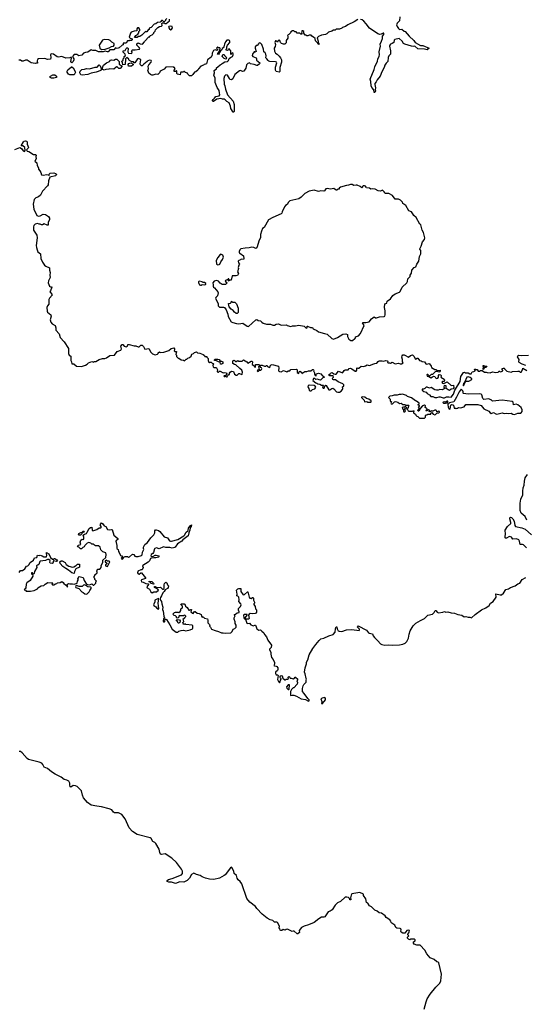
# Model space of a CAD drawing. Extents: x 2219101 to 2444320, y 201258 to 358766.
# Tile 72 of 256: x 2296692 to 2305626, y 229602 to 247016. Entities that reach past the tile are written whole.
import ezdxf

# ---------------------------------------------------------------- set-up
doc = ezdxf.new("R2010")
doc.units = 0

msp = doc.modelspace()

# ---------------------------------------------------------------- linework, layer by layer
at = {"layer": '0CON10XD'}
for points in [[(2299125, 246968), (2299098, 246942), (2299070, 246935), (2299015, 246880), (2298982, 246868), (2298978, 246842), (2298962, 246838), (2298938, 246802), (2298925, 246800), (2298913, 246807), (2298850, 246745), (2298815, 246720), (2298793, 246717), (2298765, 246702), (2298722, 246702), (2298745, 246737), (2298779, 246761), (2298796, 246784), (2298798, 246805), (2298812, 246825), (2298813, 246845), (2298795, 246869), (2298775, 246871), (2298763, 246857), (2298764, 246816), (2298717, 246813), (2298663, 246797), (2298650, 246780), (2298628, 246708), (2298642, 246692), (2298678, 246678), (2298678, 246662), (2298665, 246650), (2298635, 246650), (2298625, 246640), (2298595, 246640), (2298575, 246600), (2298522, 246598), (2298518, 246572), (2298502, 246568), (2298452, 246518), (2298415, 246508), (2298385, 246520), (2298355, 246480), (2298285, 246480), (2298255, 246450), (2298245, 246448), (2298205, 246462), (2298165, 246448), (2298085, 246450), (2298035, 246470), (2297985, 246472), (2297955, 246482), (2297897, 246443), (2297855, 246438), (2297820, 246425), (2297792, 246388), (2297735, 246376), (2297700, 246400), (2297655, 246399), (2297626, 246365), (2297635, 246344), (2297648, 246325), (2297649, 246305), (2297635, 246274), (2297615, 246254), (2297598, 246275), (2297608, 246338), (2297602, 246352), (2297575, 246342), (2297505, 246338), (2297435, 246367), (2297375, 246354), (2297355, 246359), (2297290, 246405), (2297255, 246410), (2297242, 246405), (2297237, 246395), (2297244, 246345), (2297234, 246316), (2297185, 246310), (2297135, 246332), (2297024, 246326), (2297009, 246311), (2297002, 246288), (2297008, 246245), (2296985, 246247), (2296965, 246240), (2296892, 246255), (2296825, 246300), (2296795, 246298), (2296755, 246282), (2296730, 246285), (2296705, 246302), (2296678, 246302)], [(2302665, 247022), (2302600, 246975), (2302490, 246925), (2302447, 246893), (2302395, 246880), (2302387, 246863), (2302345, 246850), (2302285, 246850), (2302265, 246830), (2302235, 246830), (2302205, 246810), (2302150, 246795), (2302120, 246765), (2302095, 246752), (2302025, 246740), (2301975, 246717), (2301948, 246695), (2301968, 246638), (2301969, 246615), (2301982, 246595), (2301975, 246579), (2301964, 246584), (2301954, 246605), (2301921, 246641), (2301912, 246685), (2301885, 246709), (2301852, 246722), (2301840, 246745), (2301805, 246740), (2301785, 246730), (2301765, 246730), (2301755, 246740), (2301735, 246742), (2301710, 246775), (2301710, 246805), (2301695, 246820), (2301680, 246820), (2301677, 246793), (2301670, 246785), (2301680, 246775), (2301675, 246760), (2301662, 246762), (2301645, 246780), (2301595, 246780), (2301575, 246800), (2301555, 246800), (2301537, 246817), (2301515, 246820), (2301485, 246800), (2301478, 246782), (2301448, 246752), (2301435, 246750), (2301423, 246737), (2301430, 246725), (2301432, 246688), (2301402, 246645), (2301400, 246605), (2301377, 246583), (2301355, 246582), (2301320, 246595), (2301298, 246615), (2301286, 246646), (2301275, 246652), (2301261, 246649), (2301245, 246620), (2301225, 246640), (2301215, 246640), (2301205, 246630), (2301202, 246615), (2301212, 246575), (2301207, 246543), (2301188, 246515), (2301195, 246460), (2301212, 246425), (2301239, 246409), (2301275, 246372), (2301301, 246341), (2301320, 246305), (2301321, 246265), (2301288, 246172), (2301288, 246102), (2301275, 246088), (2301225, 246100), (2301213, 246125), (2301214, 246176), (2301235, 246250), (2301232, 246265), (2301215, 246271), (2301115, 246276), (2301095, 246281), (2301082, 246292), (2301062, 246325), (2301043, 246343), (2301048, 246375), (2301042, 246405), (2301029, 246429), (2301008, 246448), (2301002, 246492), (2300970, 246575), (2300945, 246600), (2300922, 246608), (2300918, 246592), (2300888, 246562), (2300872, 246558), (2300852, 246538), (2300850, 246515), (2300870, 246455), (2300855, 246440), (2300845, 246450), (2300835, 246450), (2300803, 246407), (2300800, 246385), (2300812, 246362), (2300869, 246339), (2300878, 246325), (2300875, 246300), (2300933, 246255), (2300927, 246235), (2300895, 246207), (2300885, 246204), (2300835, 246224), (2300773, 246233), (2300755, 246250), (2300725, 246240), (2300698, 246215), (2300689, 246161), (2300650, 246105), (2300629, 246099), (2300595, 246118), (2300575, 246112), (2300494, 246046), (2300458, 245972), (2300435, 245954), (2300408, 245958), (2300402, 245975), (2300365, 246032), (2300335, 246038), (2300311, 246015), (2300299, 245975), (2300304, 245876), (2300316, 245846), (2300326, 245785), (2300365, 245685), (2300462, 245575), (2300482, 245515), (2300483, 245397), (2300475, 245380), (2300465, 245382), (2300424, 245445), (2300416, 245485), (2300394, 245545), (2300350, 245570), (2300325, 245599), (2300305, 245610), (2300275, 245612), (2300245, 245623), (2300178, 245612), (2300115, 245570), (2300105, 245570), (2300100, 245585), (2300109, 245605), (2300134, 245626), (2300155, 245658), (2300215, 245671), (2300230, 245685), (2300220, 245720), (2300219, 245765), (2300179, 245819), (2300147, 245905), (2300145, 245980), (2300123, 246037), (2300132, 246075), (2300130, 246115), (2300170, 246145), (2300172, 246165), (2300192, 246185), (2300232, 246218), (2300255, 246228), (2300267, 246243), (2300318, 246272), (2300365, 246278), (2300382, 246295), (2300392, 246328), (2300415, 246350), (2300450, 246365), (2300462, 246395), (2300462, 246415), (2300445, 246430), (2300440, 246415), (2300425, 246400), (2300420, 246465), (2300395, 246500), (2300385, 246500), (2300380, 246485), (2300365, 246470), (2300340, 246475), (2300343, 246497), (2300350, 246505), (2300350, 246535), (2300362, 246565), (2300405, 246610), (2300407, 246635), (2300400, 246645), (2300385, 246652), (2300355, 246652), (2300328, 246625), (2300310, 246585), (2300302, 246538), (2300285, 246520), (2300272, 246505), (2300266, 246484), (2300243, 246467), (2300222, 246438), (2300218, 246415), (2300205, 246402), (2300190, 246405), (2300191, 246419), (2300208, 246442), (2300227, 246483), (2300232, 246505), (2300228, 246518), (2300205, 246520), (2300195, 246530), (2300185, 246530), (2300172, 246515), (2300175, 246500), (2300188, 246495), (2300187, 246483), (2300175, 246470), (2300145, 246481), (2300115, 246473), (2300092, 246425), (2300092, 246402), (2300100, 246395), (2300090, 246385), (2300090, 246375), (2300074, 246355), (2300008, 246305), (2299993, 246237), (2299975, 246228), (2299950, 246225), (2299937, 246213), (2299894, 246196), (2299852, 246148), (2299839, 246121), (2299805, 246092), (2299780, 246085), (2299752, 246045), (2299730, 246025), (2299715, 246020), (2299690, 246025), (2299662, 246052), (2299655, 246070), (2299622, 246082), (2299605, 246100), (2299595, 246100), (2299585, 246090), (2299542, 246088), (2299533, 246077), (2299525, 246040), (2299482, 246052), (2299470, 246065), (2299470, 246105), (2299465, 246110), (2299455, 246110), (2299445, 246100), (2299422, 246102), (2299420, 246125), (2299440, 246145), (2299432, 246152), (2299428, 246168), (2299415, 246170), (2299405, 246180), (2299273, 246177), (2299245, 246140), (2299172, 246108), (2299160, 246075), (2299135, 246048), (2299095, 246050), (2299045, 246032), (2299025, 246033), (2299004, 246044), (2298975, 246072), (2298958, 246125), (2298970, 246145), (2298962, 246195), (2298974, 246216), (2299016, 246264), (2299022, 246285), (2299016, 246296), (2298985, 246299), (2298955, 246287), (2298946, 246274), (2298885, 246230), (2298855, 246198), (2298845, 246198), (2298827, 246215), (2298821, 246235), (2298830, 246305), (2298817, 246317), (2298793, 246327), (2298775, 246322), (2298725, 246250), (2298715, 246250), (2298705, 246268), (2298673, 246273), (2298630, 246295), (2298620, 246305), (2298620, 246315), (2298585, 246350), (2298560, 246325), (2298558, 246222), (2298515, 246220), (2298507, 246257), (2298490, 246275), (2298518, 246302), (2298520, 246325), (2298538, 246342), (2298540, 246365), (2298560, 246385), (2298558, 246408), (2298523, 246443), (2298523, 246467), (2298558, 246472), (2298572, 246508), (2298585, 246520), (2298595, 246520), (2298608, 246505), (2298600, 246445), (2298608, 246438), (2298612, 246422), (2298675, 246420), (2298680, 246445), (2298670, 246465), (2298685, 246480), (2298735, 246480), (2298808, 246492), (2298812, 246505), (2298802, 246525), (2298762, 246565), (2298762, 246588), (2298785, 246608), (2298818, 246588), (2298860, 246585), (2298898, 246622), (2298902, 246638), (2298975, 246710), (2298990, 246715), (2298990, 246725), (2299002, 246738), (2299035, 246750), (2299060, 246775), (2299062, 246788), (2299088, 246812), (2299090, 246835), (2299132, 246878), (2299163, 246897), (2299197, 246903), (2299210, 246915), (2299202, 246948), (2299212, 246958), (2299245, 246960), (2299255, 246950), (2299282, 246948), (2299340, 246995), (2299338, 247028)], [(2299290, 247035), (2299270, 247015), (2299268, 247002), (2299245, 246980), (2299232, 246982), (2299215, 247000), (2299195, 247000), (2299188, 246982), (2299175, 246970), (2299125, 246968)], [(2303412, 247065), (2303403, 246995), (2303363, 246955), (2303353, 246925), (2303363, 246895), (2303385, 246861), (2303405, 246842), (2303445, 246848), (2303485, 246812), (2303506, 246806), (2303572, 246725), (2303656, 246646), (2303678, 246615), (2303775, 246560), (2303815, 246557), (2303929, 246515), (2303895, 246481), (2303845, 246495), (2303725, 246503), (2303675, 246548), (2303645, 246542), (2303616, 246546), (2303495, 246583), (2303477, 246597), (2303453, 246635), (2303395, 246686), (2303322, 246668), (2303312, 246655), (2303302, 246615), (2303275, 246592), (2303245, 246583), (2303230, 246565), (2303228, 246545), (2303246, 246464), (2303243, 246405), (2303216, 246374), (2303201, 246345), (2303200, 246275), (2303169, 246245), (2303147, 246213), (2303132, 246168), (2303090, 246095), (2303061, 246015), (2303006, 245954), (2302992, 245915), (2302970, 245890), (2302968, 245872), (2302978, 245808), (2302973, 245775), (2302979, 245755), (2302965, 245728), (2302955, 245730), (2302947, 245775), (2302916, 245815), (2302902, 245845), (2302898, 245925), (2302884, 245966), (2302956, 246135), (2302968, 246182), (2303017, 246283), (2303021, 246319), (2303045, 246370), (2303049, 246395), (2303042, 246445), (2303069, 246545), (2303061, 246585), (2303084, 246634), (2303105, 246685), (2303103, 246727), (2303129, 246755), (2303125, 246775), (2303115, 246779), (2303081, 246759), (2303057, 246753), (2303020, 246765), (2302876, 246866), (2302816, 246945), (2302775, 246987), (2302745, 247011), (2302715, 247020)], [(2299365, 246836), (2299375, 246841), (2299391, 246869), (2299385, 246895), (2299365, 246903), (2299326, 246895), (2299322, 246885), (2299341, 246855), (2299365, 246836)], [(2298135, 246491), (2298205, 246494), (2298274, 246516), (2298315, 246541), (2298351, 246549), (2298363, 246567), (2298361, 246595), (2298318, 246618), (2298288, 246648), (2298265, 246660), (2298185, 246664), (2298156, 246654), (2298099, 246565), (2298109, 246515), (2298135, 246491)], [(2298185, 246124), (2298162, 246132), (2298152, 246155), (2298171, 246209), (2298226, 246254), (2298281, 246279), (2298295, 246298), (2298314, 246306), (2298355, 246302), (2298383, 246317), (2298408, 246318), (2298448, 246278), (2298452, 246232), (2298500, 246195), (2298465, 246154), (2298444, 246154), (2298415, 246180), (2298405, 246180), (2298394, 246176), (2298355, 246138), (2298286, 246146), (2298265, 246139), (2298215, 246136), (2298185, 246124)], [(2298613, 246193), (2298610, 246225), (2298621, 246239), (2298655, 246252), (2298698, 246228), (2298698, 246215), (2298665, 246194), (2298613, 246193)], [(2300335, 246320), (2300305, 246330), (2300270, 246365), (2300282, 246398), (2300308, 246398), (2300312, 246382), (2300340, 246355), (2300340, 246345), (2300350, 246335), (2300335, 246320)], [(2297575, 246038), (2297553, 246053), (2297533, 246085), (2297533, 246105), (2297545, 246127), (2297605, 246180), (2297615, 246180), (2297635, 246164), (2297672, 246102), (2297676, 246085), (2297655, 246041), (2297575, 246038)], [(2297795, 246034), (2297771, 246041), (2297753, 246077), (2297759, 246105), (2297792, 246135), (2297835, 246140), (2297875, 246153), (2297925, 246147), (2298025, 246178), (2298062, 246178), (2298095, 246218), (2298115, 246200), (2298133, 246155), (2298133, 246135), (2298124, 246116), (2298045, 246090), (2297955, 246072), (2297895, 246044), (2297795, 246034)], [(2297275, 245980), (2297255, 245984), (2297233, 245993), (2297226, 246005), (2297235, 246017), (2297275, 246039), (2297315, 246038), (2297340, 246015), (2297340, 245995), (2297295, 245984), (2297275, 245980)], [(2296603, 244723), (2296695, 244757), (2296725, 244738), (2296755, 244696), (2296776, 244684), (2296787, 244705), (2296783, 244755), (2296745, 244783), (2296720, 244785), (2296756, 244855), (2296772, 244868), (2296795, 244872), (2296809, 244869), (2296822, 244855), (2296822, 244815), (2296846, 244756), (2296839, 244741), (2296810, 244715), (2296822, 244692), (2296856, 244686), (2296935, 244630), (2296975, 244633), (2296982, 244615), (2296976, 244594), (2296980, 244555), (2296958, 244515), (2296994, 244485), (2297000, 244435), (2297023, 244395), (2297024, 244374), (2297050, 244345), (2297066, 244315), (2297078, 244275), (2297115, 244264), (2297165, 244280), (2297192, 244272), (2297205, 244261), (2297215, 244268), (2297221, 244289), (2297230, 244300), (2297295, 244306), (2297325, 244298), (2297340, 244285), (2297338, 244265), (2297325, 244255), (2297222, 244228), (2297199, 244165), (2297193, 244097), (2297183, 244075), (2297096, 243984), (2297060, 243910), (2297026, 243884), (2296974, 243866), (2296946, 243834), (2296928, 243755), (2296944, 243665), (2296995, 243553), (2297025, 243539), (2297055, 243548), (2297105, 243578), (2297145, 243573), (2297198, 243535), (2297217, 243503), (2297220, 243475), (2297192, 243435), (2297195, 243380), (2297175, 243382), (2297126, 243406), (2297095, 243390), (2297075, 243388), (2297055, 243402), (2297035, 243402), (2297005, 243414), (2296965, 243398), (2296940, 243375), (2296934, 243355), (2296934, 243315), (2296937, 243295), (2296994, 243204), (2296999, 243155), (2296982, 243025), (2296986, 242985), (2296998, 242948), (2297015, 242913), (2297060, 242875), (2297064, 242795), (2297096, 242726), (2297132, 242675), (2297155, 242655), (2297216, 242625), (2297216, 242585), (2297233, 242545), (2297224, 242495), (2297228, 242455), (2297201, 242395), (2297196, 242365), (2297221, 242301), (2297235, 242294), (2297255, 242297), (2297261, 242285), (2297235, 242222), (2297227, 242205), (2297230, 242195), (2297262, 242162), (2297266, 242145), (2297220, 242090), (2297206, 242065), (2297207, 241985), (2297181, 241955), (2297171, 241925), (2297175, 241860), (2297182, 241845), (2297240, 241795), (2297248, 241775), (2297231, 241705), (2297244, 241665), (2297268, 241638), (2297316, 241606), (2297328, 241568), (2297332, 241525), (2297388, 241458), (2297407, 241395), (2297479, 241319), (2297555, 241198), (2297554, 241114), (2297568, 241085), (2297598, 241065), (2297597, 240987), (2297610, 240965), (2297612, 240932), (2297647, 240927), (2297695, 240890), (2297783, 240883), (2297855, 240907), (2297886, 240924), (2297905, 240947), (2297935, 240958), (2297965, 240968), (2297995, 240960), (2298005, 240970), (2298035, 240970), (2298095, 241007), (2298155, 241021), (2298195, 241023)], [(2302575, 241342), (2302616, 241375), (2302624, 241385), (2302624, 241406), (2302679, 241425), (2302717, 241465), (2302778, 241605), (2302752, 241655), (2302755, 241660), (2302810, 241660), (2302865, 241673), (2302907, 241723), (2302955, 241760), (2302980, 241745), (2302995, 241744), (2303053, 241763), (2303135, 241768), (2303142, 241775), (2303150, 241795), (2303150, 241865), (2303137, 241925), (2303145, 241990), (2303178, 242005), (2303185, 242040), (2303243, 242077), (2303285, 242138), (2303325, 242168), (2303403, 242197), (2303415, 242210), (2303448, 242285), (2303535, 242360), (2303546, 242384), (2303548, 242432), (2303590, 242475), (2303590, 242495), (2303617, 242533), (2303620, 242585), (2303662, 242635), (2303693, 242647), (2303709, 242691), (2303744, 242746), (2303757, 242827), (2303782, 242875), (2303782, 242932), (2303760, 242955), (2303760, 242965), (2303788, 243012), (2303810, 243085), (2303845, 243130), (2303852, 243155), (2303830, 243255), (2303802, 243295), (2303780, 243385), (2303765, 243400), (2303698, 243515), (2303655, 243552), (2303642, 243585), (2303615, 243618), (2303567, 243637), (2303515, 243730), (2303464, 243764), (2303455, 243790), (2303420, 243825), (2303385, 243840), (2303325, 243840), (2303280, 243905), (2303215, 243940), (2303155, 243940), (2303140, 243955), (2303140, 243965), (2303105, 244000), (2303065, 243983), (2303025, 243988), (2302975, 244018), (2302935, 244022), (2302895, 244018), (2302875, 244038), (2302822, 244042), (2302812, 244052), (2302805, 244070), (2302785, 244078), (2302760, 244075), (2302750, 244065), (2302750, 244055), (2302735, 244042), (2302707, 244067), (2302655, 244088), (2302635, 244090), (2302595, 244082), (2302565, 244100), (2302535, 244100), (2302505, 244088), (2302465, 244082), (2302358, 244052), (2302340, 244035), (2302335, 244020), (2302315, 244020), (2302295, 244002), (2302283, 244003), (2302245, 244028), (2302185, 244020), (2302125, 244032), (2302100, 244025), (2302079, 243991), (2302065, 243982), (2302015, 243987), (2301975, 243980), (2301895, 244003), (2301808, 243982), (2301730, 243940), (2301665, 243877), (2301625, 243846), (2301466, 243814), (2301442, 243788), (2301418, 243745), (2301391, 243729), (2301370, 243705), (2301328, 243615), (2301327, 243593), (2301315, 243580), (2301165, 243519), (2301090, 243475), (2301009, 243341), (2300985, 243322), (2300964, 243275), (2300947, 243215), (2300945, 243160), (2300924, 243115), (2300885, 242982), (2300865, 242968), (2300828, 242988), (2300795, 242994), (2300745, 242982), (2300678, 242978), (2300602, 242965), (2300584, 242945), (2300572, 242915), (2300572, 242895), (2300580, 242885), (2300645, 242842), (2300653, 242787), (2300645, 242772), (2300605, 242780), (2300593, 242767), (2300562, 242755), (2300554, 242746), (2300556, 242716), (2300578, 242695), (2300562, 242675), (2300553, 242635), (2300557, 242615), (2300540, 242555), (2300558, 242525), (2300540, 242490), (2300515, 242484), (2300445, 242488), (2300428, 242412), (2300402, 242408), (2300395, 242390), (2300380, 242395), (2300380, 242415), (2300390, 242425), (2300385, 242430), (2300375, 242430), (2300368, 242422), (2300330, 242405), (2300320, 242395), (2300335, 242378), (2300360, 242365), (2300327, 242333), (2300295, 242330), (2300270, 242335), (2300235, 242358), (2300204, 242394), (2300175, 242403), (2300130, 242390), (2300107, 242363), (2300113, 242325), (2300109, 242305), (2300115, 242288), (2300135, 242273), (2300192, 242205), (2300200, 242185), (2300186, 242134), (2300156, 242104), (2300150, 242085), (2300197, 241995), (2300200, 241955), (2300224, 241934), (2300295, 241932), (2300313, 241923), (2300342, 241885), (2300372, 241805), (2300378, 241765), (2300430, 241675), (2300458, 241658), (2300525, 241640), (2300565, 241637), (2300635, 241650), (2300714, 241594), (2300735, 241590), (2300865, 241708), (2300885, 241712), (2300908, 241698), (2300945, 241692), (2300968, 241665), (2300996, 241646), (2301055, 241630), (2301125, 241630), (2301165, 241612), (2301195, 241613), (2301225, 241629), (2301265, 241637), (2301315, 241612), (2301405, 241620), (2301418, 241608), (2301485, 241588), (2301515, 241600), (2301565, 241600), (2301625, 241611), (2301718, 241598), (2301755, 241562), (2301770, 241565), (2301770, 241595), (2301775, 241598), (2301833, 241573), (2301865, 241570), (2301878, 241548), (2301945, 241517), (2301974, 241494), (2302076, 241466), (2302124, 241454), (2302208, 241375), (2302235, 241363), (2302310, 241395), (2302404, 241456), (2302455, 241463), (2302485, 241450), (2302485, 241410), (2302510, 241365), (2302545, 241342), (2302575, 241342)], [(2300192, 242682), (2300215, 242684), (2300231, 242695), (2300249, 242735), (2300278, 242772), (2300294, 242815), (2300280, 242850), (2300245, 242870), (2300234, 242866), (2300195, 242813), (2300163, 242755), (2300171, 242695), (2300192, 242682)], [(2299885, 242318), (2299905, 242322), (2299915, 242330), (2299955, 242328), (2299975, 242332), (2299982, 242338), (2299982, 242352), (2299955, 242370), (2299925, 242370), (2299915, 242380), (2299865, 242390), (2299852, 242378), (2299850, 242365), (2299858, 242358), (2299870, 242325), (2299885, 242318)], [(2300515, 241820), (2300485, 241842), (2300465, 241872), (2300430, 241895), (2300396, 241936), (2300384, 241996), (2300417, 242005), (2300428, 242015), (2300435, 242038), (2300455, 242020), (2300495, 242022), (2300521, 241991), (2300552, 241915), (2300552, 241838), (2300535, 241822), (2300515, 241820)], [(2298195, 241023), (2298228, 241035), (2298285, 241076), (2298365, 241082), (2298415, 241148), (2298478, 241172), (2298493, 241195), (2298478, 241242), (2298505, 241270), (2298515, 241270), (2298535, 241242), (2298575, 241233), (2298596, 241244), (2298605, 241270), (2298625, 241272), (2298715, 241250), (2298745, 241250), (2298785, 241228), (2298805, 241232), (2298835, 241260), (2298855, 241260), (2298880, 241235), (2298905, 241190), (2298975, 241200), (2299010, 241135), (2299040, 241105), (2299085, 241090), (2299125, 241100), (2299140, 241115), (2299140, 241125), (2299165, 241140), (2299175, 241130), (2299237, 241133), (2299327, 241163), (2299368, 241202), (2299415, 241210), (2299430, 241195), (2299430, 241175), (2299422, 241162), (2299435, 241150), (2299460, 241145), (2299450, 241095), (2299460, 241085), (2299462, 241062), (2299495, 241030), (2299505, 241030), (2299545, 241000), (2299587, 240997), (2299605, 240980), (2299635, 241010), (2299645, 241010), (2299663, 241027), (2299695, 241040), (2299720, 241065), (2299731, 241099), (2299765, 241110), (2299782, 241128), (2299815, 241140), (2299833, 241123), (2299875, 241118), (2299935, 241092), (2299956, 241076), (2299965, 241060), (2299998, 241058), (2300000, 241045), (2300020, 241025), (2300020, 240985), (2300030, 240975), (2300030, 240965), (2300045, 240950), (2300055, 240960), (2300075, 240960), (2300092, 240942), (2300108, 240938), (2300118, 240928), (2300107, 240903), (2300112, 240875), (2300125, 240867), (2300156, 240866), (2300169, 240859), (2300190, 240825), (2300182, 240795), (2300195, 240782), (2300207, 240783), (2300222, 240798), (2300233, 240797), (2300285, 240770), (2300305, 240778), (2300348, 240768), (2300352, 240755), (2300330, 240720), (2300305, 240720), (2300300, 240715), (2300303, 240703), (2300317, 240703), (2300325, 240710), (2300345, 240698), (2300359, 240701), (2300370, 240725), (2300385, 240740), (2300398, 240742), (2300400, 240765), (2300413, 240785), (2300435, 240800), (2300470, 240795), (2300489, 240749), (2300515, 240731), (2300535, 240731), (2300563, 240757), (2300575, 240761), (2300615, 240740), (2300624, 240746), (2300630, 240785), (2300618, 240818), (2300579, 240845), (2300509, 240909), (2300485, 240917), (2300460, 240935), (2300460, 240985), (2300483, 240997), (2300500, 240985), (2300505, 240970), (2300515, 240970), (2300545, 240986), (2300567, 240977), (2300622, 240978), (2300645, 240998), (2300703, 240963), (2300725, 240943), (2300785, 240974), (2300795, 240974), (2300804, 240965), (2300802, 240915), (2300830, 240900), (2300844, 240874), (2300855, 240870), (2300860, 240875), (2300860, 240915), (2300875, 240920), (2300915, 240917), (2300930, 240905), (2300930, 240895), (2300912, 240875), (2300922, 240828), (2300894, 240816), (2300890, 240805), (2300905, 240793), (2300932, 240818), (2300955, 240820), (2300965, 240828), (2300973, 240845), (2300967, 240857), (2300954, 240864), (2300940, 240885), (2300942, 240898), (2300955, 240908), (2300975, 240908), (2301016, 240886), (2301035, 240887), (2301055, 240900), (2301065, 240900), (2301070, 240885), (2301105, 240866), (2301120, 240875), (2301124, 240906), (2301155, 240916), (2301268, 240888), (2301272, 240855), (2301264, 240814), (2301270, 240800), (2301282, 240792), (2301315, 240788), (2301355, 240812), (2301415, 240790), (2301435, 240807), (2301465, 240808), (2301485, 240827), (2301585, 240833), (2301598, 240825), (2301597, 240775), (2301625, 240760), (2301632, 240788), (2301645, 240799), (2301670, 240785), (2301675, 240760), (2301728, 240792), (2301765, 240796), (2301795, 240808), (2301835, 240807), (2301865, 240828), (2301875, 240828), (2301887, 240817), (2301884, 240804), (2301899, 240769), (2301900, 240745), (2301915, 240722), (2301930, 240720), (2301930, 240745), (2301938, 240755), (2301974, 240764), (2302015, 240753), (2302040, 240720), (2302068, 240705), (2302070, 240685), (2302055, 240688), (2302005, 240642), (2301984, 240644), (2301955, 240660), (2301923, 240653), (2301908, 240668), (2301895, 240672), (2301885, 240668), (2301870, 240635), (2301923, 240593), (2301945, 240588), (2301963, 240573), (2301995, 240570), (2302025, 240550), (2302055, 240550), (2302060, 240545), (2302040, 240525), (2302048, 240505), (2302055, 240498), (2302075, 240502), (2302090, 240545), (2302095, 240550), (2302105, 240548), (2302155, 240470), (2302175, 240470), (2302205, 240492), (2302225, 240498), (2302245, 240488), (2302292, 240435), (2302316, 240426), (2302345, 240430), (2302375, 240446), (2302395, 240474), (2302401, 240495), (2302396, 240524), (2302417, 240535), (2302418, 240558), (2302405, 240574), (2302319, 240609), (2302275, 240648), (2302235, 240647), (2302223, 240653), (2302218, 240675), (2302236, 240694), (2302229, 240715), (2302215, 240720), (2302175, 240716), (2302160, 240725), (2302157, 240735), (2302180, 240750), (2302185, 240767), (2302216, 240776), (2302245, 240750), (2302264, 240744), (2302285, 240747), (2302325, 240802), (2302395, 240772), (2302405, 240778), (2302425, 240813), (2302445, 240822), (2302495, 240824), (2302516, 240845), (2302535, 240853), (2302564, 240844), (2302622, 240802), (2302638, 240802), (2302650, 240815), (2302652, 240858), (2302665, 240850), (2302685, 240850), (2302725, 240886), (2302765, 240884), (2302805, 240893), (2302835, 240913), (2302865, 240902), (2302890, 240905), (2302935, 240922), (2302965, 240936), (2303005, 240942), (2303025, 240970), (2303045, 240980), (2303095, 240984), (2303125, 240979), (2303155, 240986), (2303188, 240985), (2303197, 240975), (2303190, 240955), (2303205, 240949), (2303225, 240950), (2303245, 240942), (2303275, 240959), (2303325, 240928), (2303385, 240944), (2303415, 240932), (2303439, 240931), (2303470, 240945), (2303457, 240967), (2303458, 241005), (2303443, 241045), (2303449, 241071), (2303464, 241086), (2303485, 241090), (2303500, 241085), (2303565, 241050), (2303595, 241078), (2303635, 241088), (2303658, 241065), (2303684, 241014), (2303715, 241029), (2303725, 241027), (2303755, 240987), (2303785, 240983), (2303805, 240971), (2303845, 240964), (2303869, 240929), (2303885, 240923), (2303925, 240933), (2303935, 240930), (2303966, 240886), (2303968, 240865), (2304025, 240830), (2304045, 240828), (2304075, 240812), (2304120, 240815), (2304122, 240805), (2304115, 240790), (2304097, 240783), (2304073, 240793), (2304032, 240788), (2303989, 240741), (2303962, 240738), (2303935, 240710), (2303905, 240738), (2303895, 240742), (2303884, 240736), (2303895, 240710), (2303932, 240702), (2303955, 240680), (2303989, 240701), (2304005, 240710), (2304025, 240706), (2304039, 240679), (2304065, 240670), (2304078, 240675), (2304092, 240695), (2304090, 240725), (2304105, 240738), (2304127, 240737), (2304140, 240725), (2304140, 240705), (2304132, 240692), (2304195, 240658), (2304199, 240649), (2304192, 240618), (2304165, 240617), (2304154, 240606), (2304165, 240588), (2304186, 240584), (2304245, 240612), (2304315, 240547), (2304355, 240550), (2304363, 240505), (2304350, 240485), (2304318, 240482), (2304285, 240460), (2304265, 240467), (2304230, 240495), (2304228, 240538), (2304195, 240548), (2304188, 240525), (2304200, 240495), (2304190, 240485), (2304155, 240472), (2304115, 240474), (2304085, 240462), (2304055, 240461), (2304025, 240468), (2303965, 240510), (2303935, 240498), (2303895, 240518), (2303875, 240518), (2303850, 240495), (2303827, 240483), (2303805, 240480), (2303802, 240465), (2303835, 240440), (2303875, 240428), (2303895, 240402), (2303935, 240382), (2303955, 240353), (2303995, 240352), (2304025, 240334), (2304065, 240333), (2304104, 240346), (2304125, 240347), (2304175, 240326), (2304198, 240328), (2304235, 240346), (2304275, 240347), (2304315, 240338), (2304359, 240395), (2304382, 240465), (2304395, 240480), (2304476, 240615), (2304490, 240705), (2304535, 240778), (2304552, 240782), (2304562, 240772), (2304618, 240768), (2304645, 240754), (2304668, 240752), (2304677, 240763), (2304685, 240790), (2304717, 240793), (2304740, 240805), (2304740, 240815), (2304730, 240825), (2304735, 240840), (2304745, 240830), (2304778, 240828), (2304795, 240800), (2304825, 240800), (2304835, 240810), (2304865, 240810), (2304905, 240782), (2304935, 240782), (2304954, 240774), (2305005, 240768), (2305045, 240788), (2305105, 240778), (2305145, 240780), (2305165, 240800), (2305175, 240800), (2305185, 240790), (2305207, 240793), (2305230, 240805), (2305230, 240815), (2305220, 240825), (2305220, 240845), (2305245, 240850), (2305255, 240860), (2305262, 240842), (2305302, 240802), (2305375, 240780), (2305398, 240792), (2305495, 240800), (2305517, 240797), (2305535, 240780), (2305555, 240782), (2305580, 240825), (2305585, 240850), (2305655, 240813)], [(2300255, 240922), (2300240, 240925), (2300235, 240960), (2300203, 240963), (2300155, 240990), (2300135, 240990), (2300132, 240998), (2300145, 241010), (2300195, 241013), (2300215, 241008), (2300235, 240978), (2300256, 240976), (2300280, 240965), (2300280, 240935), (2300255, 240922)], [(2305635, 240900), (2305572, 240922), (2305520, 240955), (2305514, 240966), (2305516, 241004), (2305491, 241055), (2305502, 241078), (2305515, 241084), (2305555, 241076), (2305683, 241083)], [(2304885, 240830), (2304880, 240855), (2304890, 240865), (2304890, 240875), (2304880, 240885), (2304882, 240898), (2304895, 240900), (2304905, 240890), (2304945, 240890), (2304938, 240862), (2304902, 240858), (2304885, 240830)], [(2304535, 240540), (2304570, 240615), (2304585, 240622), (2304627, 240623), (2304680, 240655), (2304680, 240665), (2304655, 240685), (2304615, 240698), (2304595, 240694), (2304553, 240597), (2304535, 240580), (2304528, 240555), (2304535, 240540)], [(2301845, 240450), (2301865, 240478), (2301910, 240485), (2301923, 240515), (2301913, 240533), (2301894, 240544), (2301805, 240554), (2301790, 240545), (2301786, 240525), (2301803, 240495), (2301807, 240465), (2301825, 240450), (2301845, 240450)], [(2305435, 240033), (2305495, 240058), (2305545, 240058), (2305555, 240063), (2305569, 240085), (2305570, 240115), (2305555, 240156), (2305493, 240205), (2305465, 240216), (2305417, 240207), (2305410, 240250), (2305395, 240263), (2305215, 240286), (2305045, 240272), (2305025, 240290), (2305015, 240290), (2304985, 240308), (2304895, 240298), (2304875, 240318), (2304861, 240381), (2304845, 240394), (2304815, 240398), (2304615, 240393), (2304534, 240404), (2304528, 240408), (2304531, 240435), (2304524, 240454), (2304495, 240482), (2304455, 240436), (2304410, 240340), (2304362, 240258), (2304285, 240239), (2304260, 240210), (2304262, 240162), (2304275, 240140), (2304295, 240130), (2304300, 240135), (2304313, 240197), (2304325, 240208), (2304345, 240207), (2304355, 240200), (2304370, 240145), (2304385, 240140), (2304395, 240150), (2304405, 240140), (2304427, 240143), (2304445, 240160), (2304485, 240152), (2304525, 240162), (2304545, 240172), (2304575, 240208), (2304645, 240213), (2304675, 240209), (2304785, 240212), (2304845, 240190), (2304895, 240132), (2304985, 240090), (2305004, 240064), (2305023, 240053), (2305065, 240068), (2305103, 240043), (2305125, 240038), (2305145, 240048), (2305215, 240063), (2305255, 240054), (2305295, 240059), (2305335, 240053), (2305375, 240057), (2305405, 240037), (2305435, 240033)], [(2302895, 240250), (2302902, 240258), (2302900, 240275), (2302860, 240305), (2302819, 240319), (2302789, 240339), (2302745, 240348), (2302732, 240338), (2302732, 240332), (2302780, 240285), (2302785, 240260), (2302825, 240262), (2302845, 240252), (2302895, 240250)], [(2303845, 239970), (2303862, 239988), (2303862, 240018), (2303875, 240030), (2303895, 240030), (2303905, 240040), (2303918, 240042), (2303955, 240040), (2303960, 240055), (2303975, 240070), (2303997, 240037), (2304025, 240027), (2304042, 240035), (2304062, 240058), (2304100, 240065), (2304110, 240075), (2304110, 240085), (2304085, 240090), (2304075, 240080), (2304065, 240080), (2304060, 240105), (2304045, 240110), (2304025, 240108), (2303995, 240090), (2303975, 240090), (2303965, 240100), (2303945, 240080), (2303930, 240085), (2303930, 240095), (2303940, 240105), (2303915, 240118), (2303885, 240100), (2303875, 240100), (2303870, 240105), (2303888, 240122), (2303890, 240135), (2303858, 240155), (2303862, 240185), (2303845, 240198), (2303810, 240185), (2303772, 240148), (2303748, 240092), (2303735, 240090), (2303730, 240105), (2303750, 240135), (2303750, 240145), (2303740, 240155), (2303760, 240185), (2303730, 240205), (2303750, 240225), (2303750, 240235), (2303705, 240272), (2303685, 240277), (2303617, 240327), (2303545, 240350), (2303525, 240367), (2303455, 240396), (2303433, 240387), (2303395, 240390), (2303365, 240373), (2303307, 240373), (2303274, 240366), (2303230, 240355), (2303210, 240335), (2303240, 240305), (2303240, 240275), (2303262, 240255), (2303252, 240235), (2303255, 240220), (2303278, 240222), (2303314, 240256), (2303335, 240262), (2303375, 240250), (2303405, 240228), (2303435, 240232), (2303465, 240213), (2303495, 240212), (2303518, 240198), (2303568, 240198), (2303560, 240185), (2303558, 240155), (2303540, 240135), (2303555, 240100), (2303568, 240092), (2303635, 240090), (2303645, 240100), (2303655, 240100), (2303660, 240095), (2303650, 240085), (2303652, 240062), (2303688, 240038), (2303692, 240022), (2303712, 240002), (2303728, 239998), (2303755, 239970), (2303845, 239970)], [(2303495, 240080), (2303508, 240095), (2303490, 240125), (2303490, 240135), (2303505, 240140), (2303515, 240130), (2303530, 240145), (2303528, 240158), (2303515, 240170), (2303505, 240170), (2303495, 240160), (2303487, 240167), (2303474, 240166), (2303452, 240155), (2303458, 240135), (2303470, 240125), (2303473, 240093), (2303482, 240082), (2303495, 240080)], [(2304215, 240233), (2304225, 240240), (2304245, 240238), (2304255, 240242), (2304258, 240268), (2304245, 240268), (2304225, 240250), (2304205, 240258), (2304175, 240250), (2304170, 240245), (2304180, 240235), (2304215, 240233)], [(2305651, 238165), (2305625, 238229), (2305555, 238288), (2305534, 238335), (2305535, 238465), (2305547, 238535), (2305581, 238615), (2305581, 238675), (2305590, 238735), (2305605, 238785), (2305613, 238857), (2305625, 238912), (2305664, 238975)], [(2305647, 237677), (2305595, 237731), (2305575, 237737), (2305535, 237732), (2305527, 237795), (2305515, 237816), (2305474, 237836), (2305405, 237827), (2305383, 237863), (2305355, 237873), (2305335, 237869), (2305295, 237845), (2305275, 237844), (2305270, 237850), (2305268, 237875), (2305277, 237915), (2305270, 237985), (2305315, 238054), (2305369, 238105), (2305369, 238125), (2305354, 238186), (2305356, 238205), (2305365, 238217), (2305385, 238211), (2305405, 238188), (2305430, 238145), (2305442, 238072), (2305455, 238053), (2305565, 238029), (2305625, 238003), (2305735, 237908)], [(2297825, 237830), (2297828, 237865), (2297813, 237897), (2297835, 237920), (2297875, 237930), (2297882, 237955), (2297918, 238015), (2297945, 238033), (2297965, 238038), (2297972, 237985), (2297985, 237978), (2298055, 237997), (2298095, 238028), (2298125, 238027), (2298134, 238036), (2298132, 238055), (2298112, 238085), (2298135, 238120), (2298155, 238108), (2298185, 238067), (2298215, 238050), (2298242, 238002), (2298284, 237994), (2298315, 238002), (2298325, 237998), (2298355, 237902), (2298428, 237838), (2298424, 237825), (2298400, 237810), (2298391, 237795), (2298409, 237715), (2298411, 237671), (2298415, 237658), (2298432, 237645), (2298435, 237610), (2298448, 237595), (2298465, 237550), (2298475, 237540), (2298502, 237532), (2298502, 237515), (2298482, 237495), (2298492, 237482), (2298505, 237477), (2298515, 237480), (2298531, 237509), (2298555, 237521), (2298594, 237524), (2298612, 237512), (2298635, 237514), (2298685, 237562), (2298708, 237555), (2298727, 237527), (2298742, 237522), (2298785, 237522), (2298842, 237538), (2298855, 237553), (2298863, 237597), (2298884, 237644), (2298881, 237665), (2298878, 237685), (2298905, 237732), (2298953, 237767), (2299008, 237855), (2299062, 237905), (2299079, 237941), (2299082, 237978), (2299089, 237991), (2299105, 237994), (2299145, 237981), (2299166, 237966), (2299245, 237868), (2299304, 237854), (2299340, 237800), (2299355, 237793), (2299374, 237794), (2299485, 237822), (2299595, 237885), (2299610, 237905), (2299625, 237947), (2299668, 237982), (2299676, 238025), (2299705, 238066), (2299725, 238080), (2299724, 238055), (2299703, 238027), (2299700, 237985), (2299681, 237939), (2299669, 237885), (2299574, 237816), (2299555, 237791), (2299481, 237749), (2299440, 237690), (2299425, 237680), (2299385, 237672), (2299345, 237681), (2299275, 237681), (2299235, 237692), (2299155, 237659), (2299107, 237673), (2299079, 237665), (2299071, 237655), (2299059, 237591), (2299046, 237574), (2299015, 237555), (2299007, 237535), (2299015, 237526), (2299047, 237523), (2299085, 237543), (2299106, 237546), (2299150, 237535), (2299156, 237526), (2299152, 237515), (2299145, 237508), (2299095, 237496), (2299065, 237500), (2299015, 237494), (2299004, 237485), (2298985, 237445), (2298960, 237420), (2298869, 237365), (2298864, 237355), (2298871, 237325), (2298854, 237286), (2298835, 237284), (2298780, 237260), (2298774, 237235), (2298785, 237217), (2298805, 237212), (2298835, 237233), (2298845, 237232), (2298912, 237145), (2298915, 237132), (2298845, 237107), (2298838, 237095), (2298845, 237072), (2298875, 237071), (2298922, 237045), (2298966, 237036), (2298966, 237025), (2298940, 236985), (2298946, 236966), (2298988, 236945), (2299007, 236895), (2299035, 236877), (2299065, 236896), (2299085, 236900), (2299108, 236895), (2299146, 236925), (2299135, 236944), (2299075, 236973), (2299075, 236990), (2299085, 236990), (2299115, 236972), (2299178, 236978), (2299215, 236947), (2299226, 236944), (2299242, 236958), (2299243, 237023), (2299251, 237045), (2299275, 237066), (2299293, 237055), (2299304, 237024), (2299320, 237005), (2299318, 236975), (2299302, 236955), (2299260, 236930), (2299245, 236902), (2299220, 236880), (2299199, 236825), (2299180, 236795), (2299176, 236775), (2299182, 236752), (2299200, 236725), (2299202, 236685), (2299222, 236625), (2299214, 236585), (2299228, 236558), (2299236, 236466), (2299250, 236435), (2299235, 236422), (2299225, 236383), (2299235, 236368), (2299250, 236365), (2299256, 236374), (2299262, 236418), (2299285, 236407), (2299346, 236316), (2299385, 236239), (2299454, 236184), (2299484, 236186), (2299505, 236200), (2299545, 236212), (2299585, 236218), (2299625, 236208), (2299705, 236223), (2299746, 236244), (2299752, 236255), (2299750, 236295), (2299737, 236307), (2299625, 236320), (2299615, 236330), (2299595, 236322), (2299578, 236335), (2299573, 236357), (2299590, 236375), (2299583, 236417), (2299610, 236435), (2299610, 236445), (2299625, 236460), (2299627, 236467), (2299618, 236478), (2299598, 236482), (2299587, 236473), (2299555, 236470), (2299525, 236470), (2299515, 236478), (2299503, 236467), (2299500, 236435), (2299475, 236430), (2299462, 236442), (2299460, 236455), (2299445, 236470), (2299420, 236480), (2299400, 236505), (2299425, 236530), (2299443, 236537), (2299485, 236540), (2299505, 236532), (2299529, 236551), (2299538, 236565), (2299538, 236595), (2299563, 236607), (2299570, 236625), (2299566, 236646), (2299540, 236675), (2299545, 236687), (2299596, 236686), (2299610, 236680), (2299623, 236645), (2299652, 236622), (2299680, 236575), (2299695, 236572), (2299714, 236586), (2299730, 236585), (2299717, 236545), (2299745, 236518), (2299757, 236513), (2299781, 236549), (2299795, 236550), (2299825, 236521), (2299866, 236516), (2299896, 236496), (2299904, 236464), (2299915, 236452), (2299935, 236453), (2299960, 236430), (2300008, 236418), (2300019, 236395), (2300014, 236365), (2300018, 236348), (2300048, 236318), (2300050, 236305), (2300043, 236293), (2300065, 236270), (2300080, 236235), (2300145, 236212), (2300205, 236197), (2300255, 236170), (2300285, 236173), (2300325, 236167), (2300425, 236174), (2300445, 236193), (2300467, 236235), (2300495, 236250), (2300515, 236273), (2300515, 236310), (2300497, 236335), (2300500, 236365), (2300482, 236415), (2300481, 236435), (2300499, 236475), (2300483, 236495), (2300505, 236503), (2300535, 236528), (2300568, 236532), (2300570, 236545), (2300556, 236575), (2300557, 236603), (2300593, 236637), (2300604, 236665), (2300597, 236687), (2300566, 236725), (2300573, 236755), (2300563, 236803), (2300549, 236819), (2300530, 236825), (2300532, 236855), (2300521, 236925), (2300545, 236950), (2300566, 236956), (2300600, 236955), (2300598, 236905), (2300642, 236842), (2300665, 236850), (2300715, 236900), (2300725, 236898), (2300748, 236805), (2300758, 236785), (2300785, 236778), (2300804, 236796), (2300818, 236795), (2300823, 236785), (2300825, 236750), (2300840, 236715), (2300840, 236695), (2300830, 236685), (2300830, 236675), (2300855, 236640), (2300858, 236598), (2300876, 236576), (2300878, 236535), (2300856, 236514), (2300805, 236507), (2300765, 236516), (2300746, 236504), (2300738, 236485), (2300748, 236425), (2300740, 236415), (2300692, 236412), (2300688, 236418), (2300684, 236446), (2300714, 236485), (2300712, 236495), (2300705, 236499), (2300656, 236494), (2300646, 236485), (2300654, 236435), (2300665, 236420), (2300688, 236408), (2300687, 236395), (2300706, 236345), (2300725, 236338), (2300755, 236342), (2300774, 236315), (2300805, 236300), (2300815, 236298), (2300845, 236308), (2300858, 236305), (2300866, 236295), (2300881, 236241), (2300915, 236220), (2300944, 236226), (2300955, 236222), (2300969, 236199), (2301007, 236175), (2301019, 236145), (2301055, 236104), (2301078, 236045), (2301139, 235955), (2301134, 235915), (2301108, 235885), (2301108, 235875), (2301129, 235825), (2301128, 235795), (2301143, 235733), (2301169, 235699), (2301194, 235645), (2301193, 235617), (2301184, 235595), (2301195, 235588), (2301222, 235585), (2301234, 235575), (2301254, 235555), (2301256, 235524), (2301246, 235504), (2301212, 235478), (2301210, 235455), (2301225, 235430), (2301245, 235430), (2301258, 235415), (2301248, 235345), (2301265, 235310), (2301285, 235290), (2301297, 235303), (2301300, 235335), (2301310, 235355), (2301310, 235365), (2301301, 235371), (2301288, 235395), (2301294, 235406), (2301315, 235418), (2301330, 235410), (2301342, 235372), (2301375, 235342), (2301388, 235342), (2301395, 235350), (2301425, 235350), (2301440, 235365), (2301440, 235375), (2301430, 235385), (2301445, 235398), (2301460, 235395), (2301473, 235373), (2301492, 235372), (2301525, 235357), (2301552, 235375), (2301555, 235390), (2301565, 235388), (2301608, 235355), (2301590, 235325), (2301602, 235295), (2301598, 235265), (2301538, 235202), (2301525, 235200), (2301495, 235170), (2301480, 235135), (2301475, 235070), (2301485, 235062), (2301505, 235070), (2301535, 235068), (2301584, 235054), (2301665, 235003), (2301745, 234992), (2301795, 234962), (2301808, 234972), (2301810, 234985), (2301781, 235011), (2301719, 235099), (2301688, 235135), (2301690, 235185), (2301703, 235237), (2301715, 235260), (2301753, 235297), (2301752, 235335), (2301760, 235355), (2301753, 235363), (2301738, 235445), (2301723, 235475), (2301734, 235556), (2301762, 235625), (2301760, 235655), (2301781, 235695), (2301805, 235785), (2301873, 235895), (2301926, 235965), (2301985, 236038), (2302016, 236065), (2302065, 236079), (2302152, 236118), (2302231, 236145), (2302264, 236185), (2302272, 236245), (2302285, 236278), (2302295, 236280), (2302302, 236242), (2302319, 236209), (2302335, 236200), (2302384, 236196), (2302465, 236224), (2302564, 236234), (2302688, 236215), (2302697, 236223), (2302695, 236237), (2302662, 236275), (2302665, 236290), (2302676, 236296), (2302819, 236219), (2302855, 236172), (2302870, 236165), (2302925, 236152), (2302939, 236119), (2302960, 236090), (2303022, 236032), (2303066, 235976), (2303093, 235963), (2303146, 235956), (2303215, 235959), (2303285, 235953), (2303405, 235958), (2303465, 235970), (2303503, 235987), (2303532, 236018), (2303561, 236075), (2303573, 236147), (2303592, 236205), (2303645, 236295), (2303695, 236346), (2303775, 236391), (2303847, 236423), (2303905, 236486), (2303985, 236502), (2304017, 236533), (2304035, 236569), (2304045, 236568), (2304069, 236539), (2304095, 236527), (2304169, 236539)], [(2297755, 237898), (2297742, 237902), (2297730, 237915), (2297734, 237926), (2297775, 237948), (2297795, 237950), (2297815, 237970), (2297825, 237970), (2297830, 237965), (2297825, 237950), (2297792, 237938), (2297788, 237925), (2297765, 237902), (2297755, 237898)], [(2296685, 237237), (2296705, 237272), (2296740, 237275), (2296785, 237304), (2296811, 237349), (2296835, 237358), (2296855, 237374), (2296876, 237414), (2296934, 237456), (2296955, 237496), (2296995, 237507), (2297005, 237547), (2297035, 237542), (2297055, 237546), (2297086, 237536), (2297120, 237515), (2297165, 237514), (2297174, 237545), (2297163, 237577), (2297165, 237590), (2297205, 237567), (2297237, 237507), (2297270, 237475), (2297278, 237472), (2297305, 237487), (2297315, 237484), (2297348, 237465), (2297360, 237445), (2297353, 237437), (2297335, 237436), (2297292, 237448), (2297276, 237404), (2297265, 237398), (2297233, 237405), (2297227, 237415), (2297232, 237452), (2297205, 237469), (2297185, 237470), (2297145, 237450), (2297055, 237442), (2297045, 237434), (2297028, 237382), (2297015, 237368), (2297003, 237367), (2296990, 237355), (2296992, 237325), (2296952, 237255), (2296945, 237220), (2296935, 237210), (2296920, 237235), (2296902, 237235), (2296898, 237218), (2296905, 237210), (2296918, 237208), (2296922, 237175), (2296875, 237098), (2296820, 237055), (2296807, 237033), (2296802, 236968), (2296789, 236951), (2296774, 236945), (2296772, 236935), (2296795, 236928), (2296805, 236912), (2296815, 236910), (2296885, 236910), (2296947, 236923), (2297005, 236952), (2297015, 236970), (2297070, 237005), (2297118, 237012), (2297140, 237035), (2297187, 237063), (2297277, 237057), (2297262, 237035), (2297275, 237021), (2297295, 237020), (2297323, 237037), (2297348, 237042), (2297360, 237055), (2297405, 237063), (2297435, 237082), (2297462, 237065), (2297473, 237045), (2297504, 237024), (2297518, 237005), (2297535, 236982), (2297539, 236995), (2297532, 237025), (2297538, 237035), (2297555, 237043), (2297576, 237036), (2297625, 237040), (2297655, 237034), (2297705, 237050), (2297713, 237087), (2297730, 237115), (2297722, 237122), (2297720, 237135), (2297728, 237142), (2297732, 237158), (2297745, 237170), (2297815, 237150), (2297830, 237095), (2297875, 237030), (2297925, 237023), (2297955, 237030), (2297965, 237040), (2297990, 237015), (2298000, 237015), (2298038, 237052), (2298040, 237075), (2298048, 237085), (2298020, 237115), (2298020, 237135), (2298010, 237145), (2298010, 237175), (2298018, 237182), (2298022, 237198), (2298060, 237235), (2298060, 237255), (2298050, 237265), (2298058, 237272), (2298060, 237285), (2298075, 237300), (2298105, 237300), (2298138, 237332), (2298130, 237345), (2298130, 237365), (2298162, 237415), (2298160, 237455), (2298216, 237504), (2298221, 237555), (2298215, 237588), (2298160, 237605), (2298125, 237640), (2298113, 237685), (2298085, 237712), (2298033, 237713), (2298015, 237720), (2297995, 237738), (2297965, 237742), (2297947, 237757), (2297915, 237768), (2297885, 237760), (2297842, 237718), (2297829, 237691), (2297805, 237680), (2297785, 237660), (2297765, 237660), (2297735, 237690), (2297720, 237695), (2297712, 237705), (2297730, 237725), (2297770, 237735), (2297760, 237775), (2297775, 237810), (2297793, 237827), (2297815, 237820), (2297825, 237830)], [(2297655, 237220), (2297613, 237233), (2297553, 237283), (2297505, 237308), (2297454, 237344), (2297409, 237399), (2297403, 237427), (2297425, 237444), (2297444, 237444), (2297494, 237414), (2297515, 237380), (2297559, 237349), (2297624, 237334), (2297650, 237340), (2297675, 237360), (2297688, 237362), (2297715, 237388), (2297746, 237386), (2297750, 237335), (2297684, 237306), (2297663, 237257), (2297655, 237220)], [(2298245, 237348), (2298286, 237425), (2298275, 237442), (2298245, 237440), (2298225, 237460), (2298200, 237445), (2298202, 237422), (2298215, 237420), (2298230, 237405), (2298230, 237395), (2298210, 237375), (2298210, 237355), (2298245, 237348)], [(2297865, 236858), (2297885, 236864), (2297920, 236895), (2297929, 236921), (2297952, 236955), (2297957, 236975), (2297951, 236981), (2297895, 236983), (2297874, 237004), (2297835, 237020), (2297822, 237018), (2297795, 236994), (2297744, 236994), (2297695, 237010), (2297685, 237001), (2297679, 236985), (2297682, 236975), (2297735, 236958), (2297791, 236895), (2297815, 236887), (2297845, 236860), (2297865, 236858)], [(2299055, 237030), (2299010, 237045), (2298998, 237068), (2298980, 237075), (2298982, 237088), (2298995, 237080), (2299025, 237078), (2299055, 237050), (2299060, 237035), (2299055, 237030)], [(2304169, 236539), (2304198, 236548), (2304225, 236540), (2304255, 236542), (2304315, 236526), (2304375, 236522), (2304435, 236499), (2304505, 236486), (2304545, 236458), (2304575, 236461), (2304615, 236448), (2304645, 236448), (2304675, 236439), (2304743, 236497), (2304855, 236579), (2304928, 236612), (2304986, 236654), (2305014, 236695), (2305061, 236729), (2305111, 236805), (2305108, 236862), (2305185, 236844), (2305205, 236846), (2305239, 236871), (2305285, 236941), (2305328, 236952), (2305365, 236976), (2305449, 237001), (2305495, 237037), (2305528, 237052), (2305572, 237118), (2305635, 237153)], [(2299145, 236593), (2299153, 236605), (2299143, 236645), (2299139, 236705), (2299152, 236765), (2299145, 236780), (2299082, 236748), (2299078, 236712), (2299056, 236675), (2299065, 236658), (2299100, 236630), (2299116, 236606), (2299145, 236593)], [(2299505, 236342), (2299490, 236345), (2299480, 236370), (2299460, 236385), (2299462, 236398), (2299475, 236410), (2299515, 236400), (2299530, 236385), (2299522, 236355), (2299505, 236342)], [(2301445, 235172), (2301452, 235178), (2301460, 235250), (2301435, 235250), (2301408, 235215), (2301412, 235195), (2301435, 235172), (2301445, 235172)], [(2302035, 234918), (2302045, 234922), (2302093, 234985), (2302098, 235008), (2302085, 235030), (2302035, 235019), (2302013, 235005), (2302030, 234955), (2302024, 234924), (2302035, 234918)], [(2303841, 229515), (2303877, 229647), (2303895, 229699), (2303945, 229781), (2304044, 229906), (2304115, 229975), (2304133, 230015), (2304146, 230136), (2304097, 230337), (2304085, 230349), (2304063, 230353), (2304016, 230396), (2303944, 230425), (2303886, 230495), (2303851, 230561), (2303768, 230648), (2303709, 230649), (2303660, 230665), (2303650, 230685), (2303653, 230707), (2303680, 230725), (2303680, 230745), (2303670, 230755), (2303605, 230752), (2303585, 230742), (2303565, 230752), (2303545, 230772), (2303543, 230787), (2303568, 230815), (2303553, 230833), (2303552, 230845), (2303570, 230865), (2303576, 230884), (2303578, 230905), (2303570, 230915), (2303535, 230910), (2303497, 230863), (2303465, 230862), (2303435, 230880), (2303428, 230895), (2303433, 230917), (2303430, 230935), (2303415, 230946), (2303355, 230952), (2303341, 230961), (2303320, 231000), (2303267, 231037), (2303255, 231052), (2303250, 231075), (2303235, 231098), (2303165, 231140), (2303148, 231168), (2303084, 231214), (2303043, 231223), (2303008, 231248), (2302966, 231266), (2302910, 231325), (2302874, 231344), (2302845, 231392), (2302820, 231405), (2302806, 231466), (2302770, 231525), (2302765, 231550), (2302705, 231582), (2302561, 231559), (2302547, 231535), (2302537, 231487), (2302546, 231455), (2302542, 231448), (2302525, 231453), (2302522, 231475), (2302501, 231491), (2302475, 231499), (2302445, 231497), (2302358, 231422), (2302305, 231395), (2302269, 231355), (2302216, 231275), (2302179, 231251), (2302143, 231235), (2302082, 231148), (2302065, 231143), (2302025, 231145), (2301976, 231115), (2301895, 231049), (2301795, 231008), (2301716, 230984), (2301670, 230960), (2301629, 230905), (2301634, 230875), (2301615, 230853), (2301605, 230850), (2301595, 230851), (2301545, 230897), (2301525, 230898), (2301505, 230888), (2301425, 230930), (2301403, 230927), (2301385, 230916), (2301345, 230923), (2301322, 230908), (2301305, 230906), (2301295, 230914), (2301291, 230935), (2301278, 230955), (2301284, 230985), (2301249, 231049), (2301235, 231055), (2301195, 231054), (2301167, 231087), (2301119, 231099), (2301067, 231127), (2300975, 231195), (2300885, 231297), (2300861, 231331), (2300758, 231408), (2300705, 231475), (2300615, 231735), (2300587, 231777), (2300553, 231805), (2300535, 231835), (2300523, 231883), (2300484, 231915), (2300475, 231958), (2300442, 232022), (2300435, 232026), (2300415, 232018), (2300323, 231895), (2300305, 231879), (2300225, 231832), (2300125, 231809), (2300045, 231814), (2299975, 231831), (2299915, 231855), (2299882, 231882), (2299815, 231900), (2299770, 231920), (2299725, 231896), (2299691, 231835), (2299654, 231795), (2299595, 231760), (2299523, 231767), (2299445, 231741), (2299375, 231761), (2299325, 231762), (2299299, 231775), (2299300, 231790), (2299323, 231807), (2299385, 231825), (2299549, 231891), (2299567, 231915), (2299569, 231955), (2299550, 231995), (2299461, 232111), (2299380, 232190), (2299265, 232264), (2299195, 232254), (2299180, 232260), (2299169, 232285), (2299156, 232345), (2299095, 232447), (2299082, 232462), (2299043, 232483), (2299013, 232533), (2298997, 232547), (2298765, 232608), (2298685, 232659), (2298625, 232722), (2298555, 232883), (2298495, 232958), (2298435, 232991), (2298365, 232989), (2298350, 233000), (2298321, 233041), (2298275, 233060), (2298137, 233097), (2298055, 233105), (2297955, 233125), (2297892, 233172), (2297852, 233212), (2297822, 233255), (2297804, 233304), (2297783, 233375), (2297705, 233452), (2297675, 233468), (2297638, 233472), (2297595, 233444), (2297585, 233447), (2297576, 233485), (2297579, 233515), (2297559, 233549), (2297526, 233565), (2297475, 233578), (2297425, 233622), (2297321, 233671), (2297253, 233713), (2297185, 233775), (2297125, 233794), (2297103, 233845), (2297082, 233865), (2297035, 233882), (2296850, 233930), (2296822, 233952), (2296735, 234052), (2296705, 234072), (2296685, 234073)]]:
    msp.add_lwpolyline(points, dxfattribs=at)

doc.saveas('drawing.dxf')
